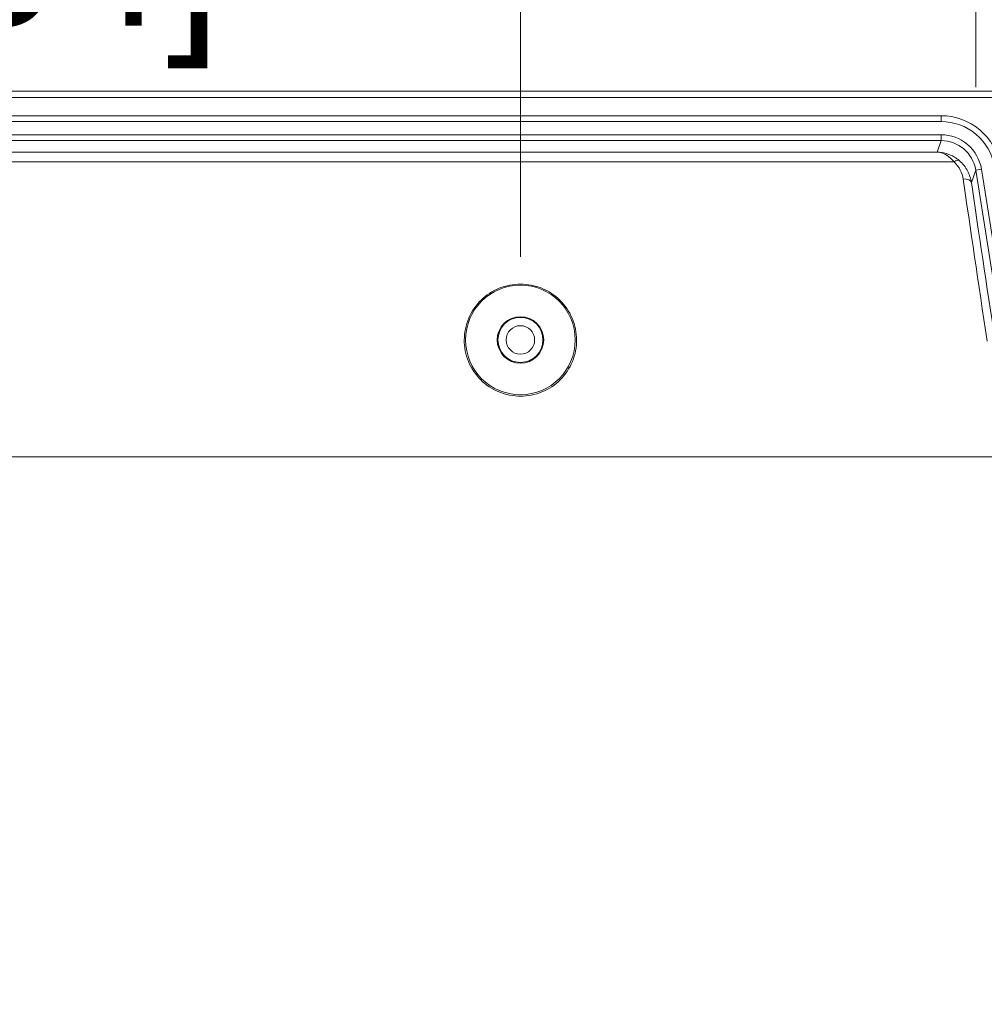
# Model space of a CAD drawing. Header units: millimetres. Extents: x 18 to 1379, y 18 to 1061.
# Tile 14 of 33: x 284 to 342, y 231 to 290. Entities that reach past the tile are written whole.
import ezdxf

# ---------------------------------------------------------------- set-up
doc = ezdxf.new("R2010")
doc.units = ezdxf.units.MM
doc.header["$LTSCALE"] = 5
for name, color, linetype, lineweight in [('Dimension (ANSI)', 7, 'Continuous', 9), ('Visible (ANSI)', 7, 'Continuous', 9), ('Visible Narrow (ANSI)', 7, 'Continuous', 9)]:
    doc.layers.add(name, color=color, linetype=linetype, lineweight=lineweight)
doc.styles.add('Note Text (ANSI)', font='arial.ttf')
doc.dimstyles.new('Default - mm_inch (ANSI)', dxfattribs={"dimscale": 5, "dimtxt": 1.7, "dimasz": 2, "dimexe": 3.175, "dimexo": 1, "dimgap": 0.8, "dimtad": 0, "dimtih": 1, "dimtoh": 1, "dimrnd": 1e-08, "dimzin": 4, "dimdsep": 46, "dimtxsty": 'Note Text (ANSI)', "dimblk": 'Filled-1', "dimcen": 0.09, "dimdle": 10, "dimclrd": 256, "dimclre": 256, "dimclrt": 256, "dimadec": 1, "dimazin": 0, "dimtfac": 1.176471, "dimtofl": 0, "dimtmove": 0, "dimatfit": 3, "dimfxl": 1, "dimtolj": 1, "dimtzin": 0, "dimlwd": -1, "dimlwe": -1, "dimarcsym": 0})

# ---------------------------------------------------------------- blocks, each defined once
blk = doc.blocks.new('Filled-1')
at = {"color": 0}
for p, q in [((0, 0), (-1, 0.15)), ((-1, 0.15), (-1, -0.15)), ((-1, 0), (0, 0)), ((-1, -0.15), (0, 0))]:
    blk.add_line(p, q, dxfattribs=at)
at = {"color": 0, "flags": 128}
blk.add_lwpolyline([(-1, -0.15), (0, 0), (-1, 0.15), (-1, -0.15)], dxfattribs=at)
at = {"color": 0}
blk.add_solid([(-1, -0.15), (0, 0), (-1, 0.15), (-1, -0.15)], dxfattribs=at)
blk = doc.blocks.new('*D38')
at = {"layer": 'Defpoints', "color": 0, "transparency": 16777216}
for p in [(366.045, 372.38), (172.049, 256.398), (366.045, 256.398)]:
    blk.add_point(p, dxfattribs=at)
at = {"layer": 'Dimension (ANSI)', "transparency": 16777216}
for p, q in [((172.049, 261.398), (172.049, 388.255)), ((366.045, 261.398), (366.045, 388.255)), ((182.049, 372.38), (222.667, 372.38)), ((356.045, 372.38), (269.717, 372.38))]:
    blk.add_line(p, q, dxfattribs=at)
at = {"layer": 'Dimension (ANSI)', "transparency": 16777216, "xscale": 10, "yscale": 10, "zscale": 10, "rotation": 180}
blk.add_blockref('Filled-1', (172.049, 372.38), dxfattribs=at)
at = {"layer": 'Dimension (ANSI)', "transparency": 16777216, "xscale": 10, "yscale": 10, "zscale": 10}
blk.add_blockref('Filled-1', (366.045, 372.38), dxfattribs=at)
at = {"layer": 'Dimension (ANSI)', "transparency": 16777216, "char_height": 8.5, "attachment_point": 5, "style": 'Note Text (ANSI)'}
for s, insert in [('\\A1; 194.00', (246.192, 380.72)), ('\\A1;[7.64]', (246.192, 362.933))]:
    blk.add_mtext(s, dxfattribs=dict(at, insert=insert))
blk = doc.blocks.new('*D39')
at = {"layer": 'Defpoints', "color": 0, "transparency": 16777216}
for p in [(184.047, 352.806), (184.047, 231.07), (354.047, 231.07)]:
    blk.add_point(p, dxfattribs=at)
at = {"layer": 'Dimension (ANSI)', "transparency": 16777216}
for p, q in [((184.047, 236.07), (184.047, 368.681)), ((354.047, 236.07), (354.047, 368.681)), ((194.047, 352.806), (268.474, 352.806)), ((344.047, 352.806), (315.524, 352.806))]:
    blk.add_line(p, q, dxfattribs=at)
at = {"layer": 'Dimension (ANSI)', "transparency": 16777216, "xscale": 10, "yscale": 10, "zscale": 10, "rotation": 180}
blk.add_blockref('Filled-1', (184.047, 352.806), dxfattribs=at)
at = {"layer": 'Dimension (ANSI)', "transparency": 16777216, "xscale": 10, "yscale": 10, "zscale": 10}
blk.add_blockref('Filled-1', (354.047, 352.806), dxfattribs=at)
at = {"layer": 'Dimension (ANSI)', "transparency": 16777216, "char_height": 8.5, "attachment_point": 5, "style": 'Note Text (ANSI)'}
for s, insert in [('\\A1; 170.00', (291.999, 361.145)), ('\\A1;[6.69]', (291.999, 343.358))]:
    blk.add_mtext(s, dxfattribs=dict(at, insert=insert))
blk = doc.blocks.new('*D40')
at = {"layer": 'Defpoints', "color": 0, "transparency": 16777216}
for p in [(196.645, 331.296), (196.645, 281.296), (341.449, 281.296)]:
    blk.add_point(p, dxfattribs=at)
at = {"layer": 'Dimension (ANSI)', "transparency": 16777216}
for p, q in [((196.645, 286.296), (196.645, 347.171)), ((341.449, 286.296), (341.449, 347.171)), ((206.645, 331.296), (224.833, 331.296)), ((331.449, 331.296), (271.883, 331.296))]:
    blk.add_line(p, q, dxfattribs=at)
at = {"layer": 'Dimension (ANSI)', "transparency": 16777216, "xscale": 10, "yscale": 10, "zscale": 10, "rotation": 180}
blk.add_blockref('Filled-1', (196.645, 331.296), dxfattribs=at)
at = {"layer": 'Dimension (ANSI)', "transparency": 16777216, "xscale": 10, "yscale": 10, "zscale": 10}
blk.add_blockref('Filled-1', (341.449, 331.296), dxfattribs=at)
at = {"layer": 'Dimension (ANSI)', "transparency": 16777216, "char_height": 8.5, "attachment_point": 5, "style": 'Note Text (ANSI)'}
for s, insert in [('\\A1; 144.80', (248.358, 339.636)), ('\\A1;[5.70]', (248.358, 321.849))]:
    blk.add_mtext(s, dxfattribs=dict(at, insert=insert))
blk = doc.blocks.new('*D41')
at = {"layer": 'Defpoints', "color": 0, "transparency": 16777216}
for p in [(224.047, 302.405), (224.047, 271.07), (314.047, 271.07)]:
    blk.add_point(p, dxfattribs=at)
at = {"layer": 'Dimension (ANSI)', "transparency": 16777216}
for p, q in [((224.047, 276.07), (224.047, 318.28)), ((314.047, 276.07), (314.047, 318.28)), ((234.047, 302.405), (260.972, 302.405)), ((304.047, 302.405), (301.418, 302.405))]:
    blk.add_line(p, q, dxfattribs=at)
at = {"layer": 'Dimension (ANSI)', "transparency": 16777216, "xscale": 10, "yscale": 10, "zscale": 10, "rotation": 180}
blk.add_blockref('Filled-1', (224.047, 302.405), dxfattribs=at)
at = {"layer": 'Dimension (ANSI)', "transparency": 16777216, "xscale": 10, "yscale": 10, "zscale": 10}
blk.add_blockref('Filled-1', (314.047, 302.405), dxfattribs=at)
at = {"layer": 'Dimension (ANSI)', "transparency": 16777216, "char_height": 8.5, "attachment_point": 5, "style": 'Note Text (ANSI)'}
for s, insert in [('\\A1; 90.00', (281.195, 310.745)), ('\\A1;[3.54]', (281.195, 292.958))]:
    blk.add_mtext(s, dxfattribs=dict(at, insert=insert))

msp = doc.modelspace()

# ---------------------------------------------------------------- linework, layer by layer
at = {"layer": 'Visible (ANSI)'}
for p, q in [((194.047, 286.056), (344.047, 286.056)), ((344.047, 285.67), (194.047, 285.67)), ((198.719, 284.568), (339.376, 284.568)), ((339.376, 284.218), (198.719, 284.218)), ((339.376, 283.418), (198.719, 283.418)), ((198.719, 283.068), (339.376, 283.068)), ((343.075, 271.029), (341.449, 281.296)), ((343.421, 271.084), (341.795, 281.351))]:
    msp.add_line(p, q, dxfattribs=at)
for radius in [3.3, 1.4]:
    msp.add_circle((314.047, 271.07), radius, dxfattribs=at)
msp.add_ellipse((339.375, 280.967), major_axis=(0.69, 1.985), ratio=0.999317, start_param=5.204372, end_param=6.617592, dxfattribs=at)
for points, knots in [([(339.376, 284.568), (340.214, 284.568), (341.048, 284.264), (341.69, 283.725), (342.347, 283.173), (342.796, 282.379), (342.931, 281.531)], [-0.334407, -0.334407, -0.334407, -0.334407, 0.363572, 0.363572, 0.363572, 1.078813, 1.078813, 1.078813, 1.078813]), ([(342.585, 281.476), (342.464, 282.242), (342.058, 282.959), (341.465, 283.457), (340.886, 283.944), (340.132, 284.218), (339.376, 284.218)], [-1.078813, -1.078813, -1.078813, -1.078813, -0.363572, -0.363572, -0.363572, 0.334407, 0.334407, 0.334407, 0.334407]), ([(341.795, 281.351), (341.703, 281.928), (341.398, 282.469), (340.95, 282.845), (340.514, 283.211), (339.946, 283.418), (339.376, 283.418)], [-1.078813, -1.078813, -1.078813, -1.078813, -0.363572, -0.363572, -0.363572, 0.334407, 0.334407, 0.334407, 0.334407]), ([(314.047, 274.432), (314.47, 274.432), (314.919, 274.348), (315.741, 274.012), (316.114, 273.759), (316.717, 273.172), (316.983, 272.791), (317.338, 271.955), (317.426, 271.5), (317.43, 270.648), (317.348, 270.195), (317.005, 269.356), (316.743, 268.971), (316.138, 268.368), (315.759, 268.108), (314.926, 267.763), (314.473, 267.678), (313.622, 267.678), (313.169, 267.763), (312.336, 268.108), (311.956, 268.368), (311.352, 268.971), (311.09, 269.356), (310.746, 270.195), (310.665, 270.648), (310.668, 271.5), (310.757, 271.955), (311.112, 272.791), (311.377, 273.172), (311.98, 273.759), (312.354, 274.012), (313.176, 274.348), (313.624, 274.432), (314.047, 274.432)], [0, 0, 0, 0, 0.126862, 0.126862, 0.253724, 0.253724, 0.386532, 0.386532, 0.51934, 0.51934, 0.649583, 0.649583, 0.779827, 0.779827, 0.907404, 0.907404, 1.034981, 1.034981, 1.162558, 1.162558, 1.290136, 1.290136, 1.420379, 1.420379, 1.550622, 1.550622, 1.68343, 1.68343, 1.816238, 1.816238, 1.9431, 1.9431, 2.069962, 2.069962, 2.069962, 2.069962])]:
    msp.add_open_spline(points, degree=3, knots=knots, dxfattribs=at)
at = {"layer": 'Visible Narrow (ANSI)'}
for p, q in [((339.376, 284.218), (339.376, 284.568)), ((339.376, 283.068), (339.376, 283.418)), ((339.135, 282.374), (339.376, 283.068)), ((339.135, 282.374), (198.96, 282.374)), ((197.95, 281.785), (340.144, 281.785)), ((341.449, 281.296), (341.19, 280.551)), ((341.449, 281.296), (341.795, 281.351)), ((194.047, 264.022), (344.047, 264.022))]:
    msp.add_line(p, q, dxfattribs=at)
for radius in [1.356, 0.856]:
    msp.add_circle((314.047, 271.07), radius, dxfattribs=at)
for centre, major_axis, ratio, start_param, end_param in [((340.144, 281.482), (0.325, 0.38), 0.444126, 0.03866, 1.092218), ((340.696, 280.473), (0.495, 0.072), 0.567123, 0.021191, 1.488136), ((343.72, 264.022), (-4.563, 29.301), 0.01696, 0.960206, 1.327713), ((344.213, 264.1), (-4.563, 28.801), 0.01724, 0.960115, 1.327623)]:
    msp.add_ellipse(centre, major_axis=major_axis, ratio=ratio, start_param=start_param, end_param=end_param, dxfattribs=at)
for points, knots in [([(340.463, 281.867), (340.369, 281.946), (340.271, 282.016), (340.009, 282.172), (339.842, 282.243), (339.495, 282.343), (339.314, 282.371), (339.135, 282.374)], [0, 0, 0, 0, 0.0313285, 0.0313285, 0.0814541, 0.0814541, 0.1338537, 0.1338537, 0.1338537, 0.1338537]), ([(339.135, 282.374), (339.271, 282.369), (339.409, 282.336), (339.673, 282.219), (339.799, 282.136), (339.999, 281.956), (340.073, 281.876), (340.144, 281.785)], [-0.1338537, -0.1338537, -0.1338537, -0.1338537, -0.0814541, -0.0814541, -0.0313285, -0.0313285, 0, 0, 0, 0]), ([(340.144, 281.785), (340.305, 281.645), (340.431, 281.479), (340.612, 281.129), (340.669, 280.946), (340.696, 280.758)], [-0.1387067, -0.1387067, -0.1387067, -0.1387067, -0.0678611, -0.0678611, 0, 0, 0, 0]), ([(341.19, 280.551), (341.154, 280.791), (341.078, 281.026), (340.84, 281.474), (340.674, 281.687), (340.463, 281.867)], [0, 0, 0, 0, 0.0678611, 0.0678611, 0.1387067, 0.1387067, 0.1387067, 0.1387067])]:
    msp.add_open_spline(points, degree=3, knots=knots, dxfattribs=at)

# ---------------------------------------------------------------- dimensions: what is measured, and where the dimension line sits
at = {"layer": 'Dimension (ANSI)'}
for base, p1, p2, text, picture, middle in [((366.045, 372.38), (172.049, 256.398), (366.045, 256.398), ' <>\\X[7.64]', '*D38', (246.192, 372.38)), ((184.047, 352.806), (354.047, 231.07), (184.047, 231.07), ' <>\\X[6.69]', '*D39', (291.999, 352.806)), ((196.645, 331.296), (341.449, 281.296), (196.645, 281.296), ' <>\\X[5.70]', '*D40', (248.358, 331.296)), ((224.047, 302.405), (314.047, 271.07), (224.047, 271.07), ' <>\\X[3.54]', '*D41', (281.195, 302.405))]:
    dim = msp.add_linear_dim(base=base, p1=p1, p2=p2, angle=180, text=text, dimstyle='Default - mm_inch (ANSI)', override={"dimgap": 0.8, "dimtih": 0, "dimtoh": 0, "dimdec": 2, "dimpost": '\\X', "dimtol": 0, "dimlim": 0, "dimtp": 0, "dimtm": 0, "dimtdec": 2, "dimatfit": 1}, dxfattribs=at)
    dim.commit()
    dim.dimension.update_dxf_attribs({"geometry": picture, "text_midpoint": middle, "dimtype": 160})

doc.saveas('drawing.dxf')
